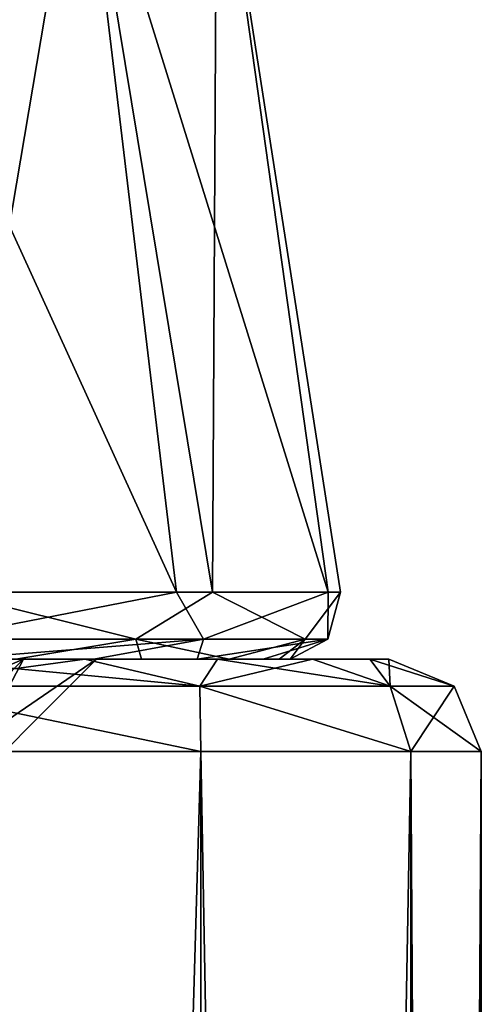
# Model space of a CAD drawing. Header units: millimetres. Extents: x -178 to 325, y 0 to 197.
# Tile 102 of 256: x 19 to 20.5, y 41.88 to 45.08. Entities that reach past the tile are written whole.
import ezdxf

# ---------------------------------------------------------------- set-up
doc = ezdxf.new("R2010")
doc.units = ezdxf.units.MM
doc.header["$LTSCALE"] = 52.148148
for name, color, linetype in [('11', 7, 'CONTINUOUS'), ('3', 7, 'CONTINUOUS'), ('5', 7, 'CONTINUOUS'), ('5881', 7, 'CONTINUOUS'), ('5921', 7, 'CONTINUOUS'), ('5922', 7, 'CONTINUOUS'), ('5931', 7, 'CONTINUOUS'), ('5932', 7, 'CONTINUOUS'), ('5934', 7, 'CONTINUOUS'), ('5935', 7, 'CONTINUOUS')]:
    doc.layers.add(name, color=color, linetype=linetype)

msp = doc.modelspace()

# ---------------------------------------------------------------- linework, layer by layer
at = {"layer": '11', "color": 7, "linetype": 'CONTINUOUS'}
for points in [[(19.3775, 43.065, 5.0705), (18.7652, 43.2179, 7.151), (18.3649, 43.065, 7.9956), (19.3775, 43.065, 5.0705)], [(18.5728, 43.2179, -7.6368), (19.5095, 43.2179, -4.7592), (18.7259, 43.065, -7.109), (18.5728, 43.2179, -7.6368)], [(18.7259, 43.065, -7.109), (19.5095, 43.2179, -4.7592), (19.5977, 43.065, -4.1389), (18.7259, 43.065, -7.109)], [(19.6267, 43.2179, 4.25), (18.7652, 43.2179, 7.151), (19.3775, 43.065, 5.0705), (19.6267, 43.2179, 4.25)], [(19.9274, 43.065, 2.0244), (19.6267, 43.2179, 4.25), (19.3775, 43.065, 5.0705), (19.9274, 43.065, 2.0244)], [(19.5095, 43.2179, -4.7592), (20.0031, 43.2179, -1.7735), (19.5977, 43.065, -4.1389), (19.5095, 43.2179, -4.7592)], [(19.5977, 43.065, -4.1389), (20.0031, 43.2179, -1.7735), (20.0014, 43.065, -1.07), (19.5977, 43.065, -4.1389)], [(20.0425, 43.2179, 1.2524), (19.6267, 43.2179, 4.25), (19.9274, 43.065, 2.0244), (20.0425, 43.2179, 1.2524)], [(20.0014, 43.065, -1.07), (20.0425, 43.2179, 1.2524), (19.9274, 43.065, 2.0244), (20.0014, 43.065, -1.07)], [(20.0031, 43.2179, -1.7735), (20.0425, 43.2179, 1.2524), (20.0014, 43.065, -1.07), (20.0031, 43.2179, -1.7735)], [(18.9886, 43, 5.8938), (19.3775, 43.065, 5.0705), (18.3649, 43.065, 7.9956), (18.9886, 43, 5.8938)], [(18.7833, 43, -6.5189), (18.7259, 43.065, -7.109), (19.5977, 43.065, -4.1389), (18.7833, 43, -6.5189)], [(19.2412, 43, -5.0078), (18.7833, 43, -6.5189), (19.5977, 43.065, -4.1389), (19.2412, 43, -5.0078)], [(18.9886, 43, 5.8938), (19.3965, 43, 4.3683), (19.3775, 43.065, 5.0705), (18.9886, 43, 5.8938)], [(19.5775, 43, -3.468), (19.2412, 43, -5.0078), (19.5977, 43.065, -4.1389), (19.5775, 43, -3.468)], [(19.3965, 43, 4.3683), (19.6815, 43, 2.8178), (19.3775, 43.065, 5.0705), (19.3965, 43, 4.3683)], [(19.6815, 43, 2.8178), (19.9274, 43.065, 2.0244), (19.3775, 43.065, 5.0705), (19.6815, 43, 2.8178)], [(19.791, 43, -1.9033), (19.5775, 43, -3.468), (20.0014, 43.065, -1.07), (19.791, 43, -1.9033)], [(19.5775, 43, -3.468), (19.5977, 43.065, -4.1389), (20.0014, 43.065, -1.07), (19.5775, 43, -3.468)], [(19.6815, 43, 2.8178), (19.8431, 43, 1.2482), (19.9274, 43.065, 2.0244), (19.6815, 43, 2.8178)], [(19.8795, 43, -0.3293), (19.791, 43, -1.9033), (20.0014, 43.065, -1.07), (19.8795, 43, -0.3293)], [(19.8431, 43, 1.2482), (19.8795, 43, -0.3293), (19.9274, 43.065, 2.0244), (19.8431, 43, 1.2482)], [(19.8795, 43, -0.3293), (20.0014, 43.065, -1.07), (19.9274, 43.065, 2.0244), (19.8795, 43, -0.3293)]]:
    msp.add_3dface(points, dxfattribs=at)
at = {"layer": '3', "color": 7, "linetype": 'CONTINUOUS'}
for points in [[(19.2412, 43, -5.0078), (18.9886, 43, 5.8938), (18.7833, 43, -6.5189), (19.2412, 43, -5.0078)], [(19.3965, 43, 4.3683), (18.9886, 43, 5.8938), (19.2412, 43, -5.0078), (19.3965, 43, 4.3683)], [(19.5775, 43, -3.468), (19.3965, 43, 4.3683), (19.2412, 43, -5.0078), (19.5775, 43, -3.468)], [(19.6815, 43, 2.8178), (19.3965, 43, 4.3683), (19.5775, 43, -3.468), (19.6815, 43, 2.8178)], [(19.791, 43, -1.9033), (19.6815, 43, 2.8178), (19.5775, 43, -3.468), (19.791, 43, -1.9033)], [(19.8431, 43, 1.2482), (19.6815, 43, 2.8178), (19.791, 43, -1.9033), (19.8431, 43, 1.2482)], [(19.8795, 43, -0.3293), (19.8431, 43, 1.2482), (19.791, 43, -1.9033), (19.8795, 43, -0.3293)]]:
    msp.add_3dface(points, dxfattribs=at)
at = {"layer": '5', "color": 7, "linetype": 'CONTINUOUS'}
for points in [[(18.3342, 45.7937, -7.1957), (19.2019, 45.7937, -4.3827), (19.5095, 43.2179, -4.7592), (18.3342, 45.7937, -7.1957)], [(18.5728, 43.2179, -7.6368), (18.3342, 45.7937, -7.1957), (19.5095, 43.2179, -4.7592), (18.5728, 43.2179, -7.6368)], [(19.2019, 45.7937, 4.3827), (18.3342, 45.7937, 7.1957), (18.7652, 43.2179, 7.151), (19.2019, 45.7937, 4.3827)], [(19.6267, 43.2179, 4.25), (19.2019, 45.7937, 4.3827), (18.7652, 43.2179, 7.151), (19.6267, 43.2179, 4.25)], [(19.2019, 45.7937, -4.3827), (19.6406, 45.7937, -1.4719), (20.0031, 43.2179, -1.7735), (19.2019, 45.7937, -4.3827)], [(19.5095, 43.2179, -4.7592), (19.2019, 45.7937, -4.3827), (20.0031, 43.2179, -1.7735), (19.5095, 43.2179, -4.7592)], [(19.6406, 45.7937, 1.4719), (19.2019, 45.7937, 4.3827), (19.6267, 43.2179, 4.25), (19.6406, 45.7937, 1.4719)], [(20.0425, 43.2179, 1.2524), (19.6406, 45.7937, 1.4719), (19.6267, 43.2179, 4.25), (20.0425, 43.2179, 1.2524)], [(19.6406, 45.7937, -1.4719), (19.6406, 45.7937, 1.4719), (20.0425, 43.2179, 1.2524), (19.6406, 45.7937, -1.4719)], [(20.0031, 43.2179, -1.7735), (19.6406, 45.7937, -1.4719), (20.0425, 43.2179, 1.2524), (20.0031, 43.2179, -1.7735)]]:
    msp.add_3dface(points, dxfattribs=at)
at = {"layer": '5881', "color": 7, "linetype": 'CONTINUOUS'}
for points in [[(18.6642, 43, 7.7249), (19.2125, 43, 6.2383), (17.1511, 43, 8.7402), (18.6642, 43, 7.7249)], [(17.1511, 43, 8.7402), (19.2125, 43, 6.2383), (18.3073, 43, 5.9497), (17.1511, 43, 8.7402)], [(19.6429, 43, 4.7093), (19.9521, 43, 3.1553), (18.3073, 43, 5.9497), (19.6429, 43, 4.7093)], [(18.3073, 43, 5.9497), (19.9521, 43, 3.1553), (19.0128, 43, 3.0127), (18.3073, 43, 5.9497)], [(19.2125, 43, 6.2383), (19.6429, 43, 4.7093), (18.3073, 43, 5.9497), (19.2125, 43, 6.2383)], [(19.2126, 43, -6.2382), (18.6643, 43, -7.7248), (18.3073, 43, -5.9498), (19.2126, 43, -6.2382)], [(19.643, 43, -4.7092), (19.2126, 43, -6.2382), (18.3073, 43, -5.9498), (19.643, 43, -4.7092)], [(19.0128, 43, -3.0127), (19.643, 43, -4.7092), (18.3073, 43, -5.9498), (19.0128, 43, -3.0127)], [(20.1374, 43, 1.5871), (20.2, 43), (19.0128, 43, 3.0127), (20.1374, 43, 1.5871)], [(19.0128, 43, 3.0127), (20.2, 43), (19.25, 43), (19.0128, 43, 3.0127)], [(19.9521, 43, 3.1553), (20.1374, 43, 1.5871), (19.0128, 43, 3.0127), (19.9521, 43, 3.1553)], [(19.9521, 43, -3.1552), (19.643, 43, -4.7092), (19.0128, 43, -3.0127), (19.9521, 43, -3.1552)], [(20.1374, 43, -1.5871), (19.9521, 43, -3.1552), (19.0128, 43, -3.0127), (20.1374, 43, -1.5871)], [(19.25, 43), (20.1374, 43, -1.5871), (19.0128, 43, -3.0127), (19.25, 43)], [(20.2, 43), (20.1374, 43, -1.5871), (19.25, 43), (20.2, 43)]]:
    msp.add_3dface(points, dxfattribs=at)
at = {"layer": '5921', "color": 7, "linetype": 'CONTINUOUS'}
for points in [[(18.4699, 42.7, -8.8946), (19.5893, 42.7, -6.0424), (18.4699, 5.3, -8.8946), (18.4699, 42.7, -8.8946)], [(18.4699, 5.3, -8.8946), (19.5893, 42.7, -6.0424), (19.5893, 5.3, -6.0424), (18.4699, 5.3, -8.8946)], [(19.5893, 42.7, -6.0424), (20.271, 42.7, -3.0553), (19.5893, 5.3, -6.0424), (19.5893, 42.7, -6.0424)], [(19.5893, 5.3, -6.0424), (20.271, 42.7, -3.0553), (20.271, 5.3, -3.0553), (19.5893, 5.3, -6.0424)], [(20.271, 42.7, -3.0553), (20.5, 42.7), (20.271, 5.3, -3.0553), (20.271, 42.7, -3.0553)], [(20.271, 5.3, -3.0553), (20.5, 42.7), (20.5, 5.3), (20.271, 5.3, -3.0553)]]:
    msp.add_3dface(points, dxfattribs=at)
at = {"layer": '5922', "color": 7, "linetype": 'CONTINUOUS'}
for points in [[(19.5893, 42.7, 6.0424), (18.4699, 42.7, 8.8946), (19.5893, 5.3, 6.0424), (19.5893, 42.7, 6.0424)], [(19.5893, 5.3, 6.0424), (18.4699, 42.7, 8.8946), (18.4699, 5.3, 8.8946), (19.5893, 5.3, 6.0424)], [(20.271, 42.7, 3.0553), (19.5893, 42.7, 6.0424), (20.271, 5.3, 3.0553), (20.271, 42.7, 3.0553)], [(20.271, 5.3, 3.0553), (19.5893, 42.7, 6.0424), (19.5893, 5.3, 6.0424), (20.271, 5.3, 3.0553)], [(20.5, 5.3), (20.5, 42.7), (20.271, 42.7, 3.0553), (20.5, 5.3)], [(20.5, 5.3), (20.271, 42.7, 3.0553), (20.271, 5.3, 3.0553), (20.5, 5.3)]]:
    msp.add_3dface(points, dxfattribs=at)
at = {"layer": '5931', "color": 7, "linetype": 'CONTINUOUS'}
for points in [[(19.5853, 42.9121, 5.7508), (18.6642, 43, 7.7249), (18.5675, 42.9121, 8.4795), (19.5853, 42.9121, 5.7508)], [(19.2125, 43, 6.2383), (18.6642, 43, 7.7249), (19.5853, 42.9121, 5.7508), (19.2125, 43, 6.2383)], [(19.6429, 43, 4.7093), (19.2125, 43, 6.2383), (19.5853, 42.9121, 5.7508), (19.6429, 43, 4.7093)], [(20.2044, 42.9121, 2.9049), (19.6429, 43, 4.7093), (19.5853, 42.9121, 5.7508), (20.2044, 42.9121, 2.9049)], [(19.9521, 43, 3.1553), (19.6429, 43, 4.7093), (20.2044, 42.9121, 2.9049), (19.9521, 43, 3.1553)], [(20.1374, 43, 1.5871), (19.9521, 43, 3.1553), (20.2044, 42.9121, 2.9049), (20.1374, 43, 1.5871)], [(20.2, 43), (20.1374, 43, 1.5871), (20.4121, 42.9121), (20.2, 43)], [(20.4121, 42.9121), (20.1374, 43, 1.5871), (20.2044, 42.9121, 2.9049), (20.4121, 42.9121)], [(18.4699, 42.7, 8.8946), (19.5893, 42.7, 6.0424), (18.5675, 42.9121, 8.4795), (18.4699, 42.7, 8.8946)], [(19.5893, 42.7, 6.0424), (19.5853, 42.9121, 5.7508), (18.5675, 42.9121, 8.4795), (19.5893, 42.7, 6.0424)], [(19.5893, 42.7, 6.0424), (20.271, 42.7, 3.0553), (19.5853, 42.9121, 5.7508), (19.5893, 42.7, 6.0424)], [(20.271, 42.7, 3.0553), (20.2044, 42.9121, 2.9049), (19.5853, 42.9121, 5.7508), (20.271, 42.7, 3.0553)], [(20.271, 42.7, 3.0553), (20.5, 42.7), (20.2044, 42.9121, 2.9049), (20.271, 42.7, 3.0553)], [(20.5, 42.7), (20.4121, 42.9121), (20.2044, 42.9121, 2.9049), (20.5, 42.7)]]:
    msp.add_3dface(points, dxfattribs=at)
at = {"layer": '5932', "color": 7, "linetype": 'CONTINUOUS'}
for points in [[(18.6643, 43, -7.7248), (19.2126, 43, -6.2382), (18.5675, 42.9121, -8.4795), (18.6643, 43, -7.7248)], [(18.5675, 42.9121, -8.4795), (19.2126, 43, -6.2382), (19.5853, 42.9121, -5.7508), (18.5675, 42.9121, -8.4795)], [(19.2126, 43, -6.2382), (19.643, 43, -4.7092), (19.5853, 42.9121, -5.7508), (19.2126, 43, -6.2382)], [(19.643, 43, -4.7092), (19.9521, 43, -3.1552), (19.5853, 42.9121, -5.7508), (19.643, 43, -4.7092)], [(19.5853, 42.9121, -5.7508), (19.9521, 43, -3.1552), (20.2044, 42.9121, -2.9049), (19.5853, 42.9121, -5.7508)], [(19.9521, 43, -3.1552), (20.1374, 43, -1.5871), (20.2044, 42.9121, -2.9049), (19.9521, 43, -3.1552)], [(20.1374, 43, -1.5871), (20.2, 43), (20.2044, 42.9121, -2.9049), (20.1374, 43, -1.5871)], [(20.2, 43), (20.4121, 42.9121), (20.2044, 42.9121, -2.9049), (20.2, 43)], [(19.5893, 42.7, -6.0424), (18.4699, 42.7, -8.8946), (18.5675, 42.9121, -8.4795), (19.5893, 42.7, -6.0424)], [(19.5893, 42.7, -6.0424), (18.5675, 42.9121, -8.4795), (19.5853, 42.9121, -5.7508), (19.5893, 42.7, -6.0424)], [(20.271, 42.7, -3.0553), (19.5893, 42.7, -6.0424), (19.5853, 42.9121, -5.7508), (20.271, 42.7, -3.0553)], [(20.271, 42.7, -3.0553), (19.5853, 42.9121, -5.7508), (20.2044, 42.9121, -2.9049), (20.271, 42.7, -3.0553)], [(20.4121, 42.9121), (20.271, 42.7, -3.0553), (20.2044, 42.9121, -2.9049), (20.4121, 42.9121)], [(20.5, 42.7), (20.271, 42.7, -3.0553), (20.4121, 42.9121), (20.5, 42.7)]]:
    msp.add_3dface(points, dxfattribs=at)
at = {"layer": '5934', "color": 7, "linetype": 'CONTINUOUS'}
for points in [[(18.3073, 43, 5.9497), (19.0128, 43, 3.0127), (17.8324, 42.5, 5.7937), (18.3073, 43, 5.9497)], [(19.0128, 43, 3.0127), (18.5192, 42.5, 2.9329), (17.8324, 42.5, 5.7937), (19.0128, 43, 3.0127)], [(19.0128, 43, 3.0127), (19.25, 43), (18.5192, 42.5, 2.9329), (19.0128, 43, 3.0127)], [(19.25, 43), (18.75, 42.5), (18.5192, 42.5, 2.9329), (19.25, 43)]]:
    msp.add_3dface(points, dxfattribs=at)
at = {"layer": '5935', "color": 7, "linetype": 'CONTINUOUS'}
for points in [[(19.0128, 43, -3.0127), (18.3073, 43, -5.9498), (18.5192, 42.5, -2.9329), (19.0128, 43, -3.0127)], [(19.0128, 43, -3.0127), (18.5192, 42.5, -2.9329), (18.75, 42.5), (19.0128, 43, -3.0127)], [(19.25, 43), (19.0128, 43, -3.0127), (18.75, 42.5), (19.25, 43)]]:
    msp.add_3dface(points, dxfattribs=at)

doc.saveas('drawing.dxf')
